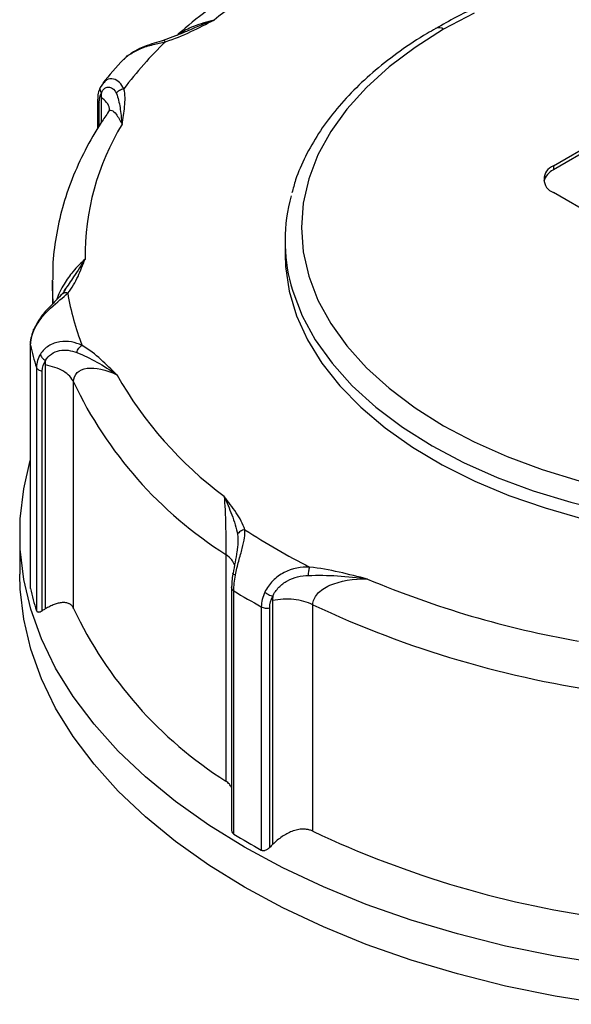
# Model space of a CAD drawing. Header units: inches. Extents: x 0 to 33, y 0 to 25.5.
# Tile 19 of 22: x 23.1 to 24.4, y 21 to 23.4. Entities that reach past the tile are written whole.
import ezdxf

# ---------------------------------------------------------------- set-up
doc = ezdxf.new("R2010")
doc.units = ezdxf.units.IN
doc.header["$LTSCALE"] = 3
doc.header["$MEASUREMENT"] = 0

msp = doc.modelspace()

# ---------------------------------------------------------------- linework, layer by layer
for p, q in [((23.502, 23.3857), (23.4556, 23.3677)), ((24.3962, 23.0655), (24.9391, 23.3789)), ((24.9391, 23.3692), (24.3962, 23.0558)), ((23.3701, 23.3308), (23.3651, 23.3273)), ((23.3113, 23.266), (23.3033, 23.2545)), ((23.3132, 23.267), (23.3104, 23.2642)), ((23.306, 23.2311), (23.306, 23.17)), ((23.2973, 23.2254), (23.2973, 23.1549)), ((23.3015, 23.1622), (23.3015, 23.2184)), ((23.3231, 23.1952), (23.324, 23.1962)), ((24.3962, 23.0655), (24.3962, 23.0558)), ((25.1061, 22.5914), (24.3962, 23.0012)), ((23.7493, 22.8847), (23.7493, 22.8525)), ((23.1883, 22.7882), (23.1883, 22.732)), ((23.22, 22.7679), (23.2128, 22.7571)), ((23.2179, 22.7662), (23.2161, 22.7635)), ((23.1351, 22.6342), (23.1351, 22.0474)), ((23.1353, 22.046), (23.1353, 22.6327)), ((23.15, 22.5793), (23.15, 21.9926)), ((23.1639, 21.9926), (23.1639, 22.5704)), ((23.171, 22.5853), (23.171, 21.9968)), ((23.2394, 21.9978), (23.2394, 22.5443)), ((23.1095, 22.1774), (23.1095, 22.081)), ((23.6067, 22.1281), (23.6067, 21.5816)), ((23.6203, 22.048), (23.6203, 21.4658)), ((23.6258, 21.4535), (23.6258, 22.0402)), ((23.7192, 22.017), (23.7192, 21.4285)), ((23.692, 22.002), (23.692, 21.4153)), ((23.7123, 21.4217), (23.7123, 21.9995)), ((23.8164, 21.4605), (23.8164, 22.007))]:
    msp.add_line(p, q)
at = {"flags": 128}
for points in [[(24.2056, 23.4341), (24.1317, 23.3949)], [(24.1317, 23.3949), (24.0627, 23.3514), (24.0005, 23.3046), (23.9456, 23.2549), (23.8984, 23.2026), (23.8593, 23.1481), (23.8286, 23.0918), (23.8065, 23.0342), (23.7931, 22.9758), (23.7887, 22.9168), (23.7931, 22.8579), (23.8065, 22.7994), (23.8286, 22.7418), (23.8593, 22.6856), (23.8984, 22.6311), (23.9456, 22.5787), (24.0005, 22.529), (24.0627, 22.4822), (24.1317, 22.4387)], [(23.7493, 22.8525), (23.7504, 22.8227), (23.7593, 22.763), (23.7769, 22.7041), (23.8033, 22.6462), (23.8381, 22.5898), (23.8812, 22.5353), (23.9321, 22.4832), (23.9907, 22.4338), (24.0563, 22.3874), (24.1285, 22.3445), (24.2069, 22.3053)], [(23.1905, 22.7367), (23.1885, 22.7722), (23.1883, 22.7902)], [(23.7633, 22.7788), (23.7677, 22.7633), (23.7906, 22.7038), (23.8223, 22.6456), (23.8627, 22.5893), (23.9115, 22.5352), (23.9682, 22.4838), (24.0325, 22.4354), (24.1039, 22.3905)], [(24.1317, 22.4387), (24.2056, 22.3995), (24.2851, 22.3642), (24.3695, 22.3329), (24.4582, 22.3058)], [(24.1039, 22.3905), (24.1796, 22.3504), (24.2609, 22.3141), (24.3472, 22.2819), (24.438, 22.2541), (24.5325, 22.2308)], [(24.5218, 21.1396), (24.4002, 21.1593), (24.2811, 21.1837), (24.1652, 21.2128), (24.053, 21.2463), (23.9451, 21.2842), (23.8419, 21.3263), (23.7438, 21.3723), (23.6515, 21.4221), (23.5653, 21.4754), (23.4855, 21.532), (23.4127, 21.5916), (23.347, 21.6539), (23.2889, 21.7187), (23.2385, 21.7856), (23.1962, 21.8543), (23.1621, 21.9245), (23.1364, 21.9959), (23.1192, 22.0682), (23.1106, 22.141), (23.1106, 22.2139), (23.1192, 22.2867), (23.1351, 22.3545)], [(24.2069, 22.3053), (24.2892, 22.2707), (24.3762, 22.2403), (24.4673, 22.2141)], [(24.5218, 21.0432), (24.4002, 21.0628), (24.2811, 21.0873), (24.1652, 21.1163), (24.053, 21.1499), (23.9451, 21.1878), (23.8419, 21.2298), (23.7438, 21.2759), (23.6515, 21.3257), (23.5653, 21.379), (23.4855, 21.4355), (23.4127, 21.4951), (23.347, 21.5575), (23.2889, 21.6222), (23.2385, 21.6891), (23.1962, 21.7578), (23.1621, 21.8281), (23.1364, 21.8995), (23.1192, 21.9718), (23.1106, 22.0445), (23.1095, 22.081)]]:
    msp.add_lwpolyline(points, dxfattribs=at)
for centre, radius, start, end in [((24.5666, 22.1711), 1.5905, 111.5755, 128.4191), ((24.1201, 23.3787), 0.02, 54.5034, 112.93), ((24.1394, 22.6651), 0.9748, 134.1096, 143.0259), ((23.8816, 22.8469), 0.6145, 148.7256, 180.5902), ((24.4084, 23.0333), 0.0344, 110.7834, 249.2166), ((24.4139, 23.0181), 0.0416, 115.1754, 165.582), ((24.1586, 22.8847), 0.4092, 164.5795, 194.996), ((23.8421, 22.86), 0.625, 189.3444, 201.3398), ((23.7778, 22.7803), 0.6592, 192.9338, 197.7504), ((24.1396, 22.9686), 0.9952, 205.2395, 237.625), ((24.1694, 23.0298), 0.9491, 209.5311, 233.3334), ((24.5501, 23.5625), 1.6417, 236.854, 243.1514), ((24.8576, 24.2219), 2.3371, 247.0993, 260.119), ((23.7778, 22.1936), 0.6592, 192.9338, 197.7504), ((24.5262, 23.5235), 1.7352, 238.7396, 241.2658), ((24.1396, 22.4221), 0.9952, 205.2395, 237.625), ((24.8558, 24.2092), 2.4351, 244.7333, 262.485), ((24.5262, 22.9368), 1.7352, 238.7396, 241.2658), ((24.8558, 23.6627), 2.4351, 244.7333, 262.485)]:
    msp.add_arc(centre, radius, start, end)
for points, knots in [([(24.0111, 23.6817), (24.0051, 23.6795), (23.9658, 23.6651), (23.8961, 23.6358), (23.8043, 23.5924), (23.7176, 23.5451), (23.6361, 23.4945), (23.5607, 23.4405), (23.5128, 23.402), (23.4904, 23.3816), (23.4896, 23.3809)], [0, 0, 0, 0, 0.029306, 0.18984, 0.350526, 0.511348, 0.672284, 0.833291, 0.994264, 1, 1, 1, 1]), ([(26.1539, 23.0006), (26.1506, 23.0127), (26.1423, 23.0437), (26.1203, 23.0924), (26.089, 23.1467), (26.0502, 23.1992), (26.0045, 23.2498), (25.9519, 23.298), (25.893, 23.3435), (25.828, 23.386), (25.7576, 23.4253), (25.682, 23.4611), (25.6019, 23.4931), (25.5177, 23.5213), (25.4301, 23.5454), (25.3395, 23.5652), (25.2465, 23.5808), (25.1518, 23.592), (25.0558, 23.5987), (24.9593, 23.6009), (24.8627, 23.5987), (24.7668, 23.5919), (24.672, 23.5806), (24.5791, 23.565), (24.4886, 23.5451), (24.401, 23.5209), (24.3169, 23.4928), (24.2369, 23.4606), (24.1684, 23.4286), (24.1289, 23.4059), (24.1126, 23.3965)], [0, 0, 0, 0, 0.022713, 0.058457, 0.094416, 0.130609, 0.167012, 0.203575, 0.240248, 0.276981, 0.31374, 0.350497, 0.387239, 0.423961, 0.460662, 0.497343, 0.534006, 0.570657, 0.607297, 0.643933, 0.680568, 0.717206, 0.753851, 0.790508, 0.827181, 0.863874, 0.900592, 0.937337, 0.974112, 1, 1, 1, 1]), ([(23.4609, 23.365), (23.4828, 23.3716), (23.5028, 23.3803), (23.5412, 23.3983), (23.5596, 23.4079), (23.5782, 23.4172)], [0, 0, 0, 0, 0.5, 0.5, 1, 1, 1, 1]), ([(23.5782, 23.4172), (23.5573, 23.4089), (23.5279, 23.3972), (23.4973, 23.3838), (23.4884, 23.38)], [0, 0, 0, 0, 0.710152, 1, 1, 1, 1]), ([(23.5782, 23.4172), (23.5617, 23.4127), (23.5325, 23.4046), (23.5033, 23.3907), (23.4926, 23.3821), (23.4925, 23.382)], [0, 0, 0, 0, 0.56207, 0.995233, 1, 1, 1, 1]), ([(24.1126, 23.3965), (24.1056, 23.3927), (24.0749, 23.3758), (24.026, 23.3425), (23.9666, 23.2969), (23.9139, 23.2483), (23.8679, 23.1971), (23.8289, 23.1438), (23.7977, 23.0887), (23.7764, 23.0407), (23.7687, 23.0108), (23.7659, 23.0002)], [0, 0, 0, 0, 0.037952, 0.165991, 0.294068, 0.422083, 0.549904, 0.677355, 0.804228, 0.930336, 1, 1, 1, 1]), ([(23.3745, 23.3343), (23.3828, 23.3393), (23.3999, 23.3494), (23.431, 23.3582), (23.4511, 23.3628), (23.4609, 23.365)], [0, 0, 0, 0, 0.325985, 0.670101, 1, 1, 1, 1]), ([(23.4556, 23.3678), (23.4485, 23.3658), (23.4339, 23.3615), (23.4103, 23.3536), (23.39, 23.3454), (23.3801, 23.338), (23.3768, 23.3355)], [0, 0, 0, 0, 0.268738, 0.552051, 0.852976, 1, 1, 1, 1]), ([(23.3605, 23.3229), (23.3603, 23.3227), (23.3418, 23.304), (23.3257, 23.2844), (23.3096, 23.2649)], [0, 0, 0, 0, 0.008639, 1, 1, 1, 1]), ([(23.3615, 23.3219), (23.3645, 23.3261), (23.3679, 23.3309), (23.3738, 23.3339), (23.3745, 23.3343)], [0, 0, 0, 0, 0.869429, 1, 1, 1, 1]), ([(23.3607, 23.2514), (23.3575, 23.2569), (23.351, 23.268), (23.3357, 23.2762), (23.3213, 23.2764), (23.3152, 23.2693), (23.3132, 23.267)], [0, 0, 0, 0, 0.276532, 0.565007, 0.861267, 1, 1, 1, 1]), ([(23.3033, 23.2545), (23.3016, 23.2502), (23.2981, 23.2415), (23.2976, 23.2304), (23.2974, 23.2248)], [0, 0, 0, 0, 0.503495, 1, 1, 1, 1]), ([(23.3035, 23.2545), (23.3032, 23.2533), (23.3027, 23.2506), (23.3037, 23.246), (23.3055, 23.2429), (23.3064, 23.2414)], [0, 0, 0, 0, 0.280584, 0.640127, 1, 1, 1, 1]), ([(23.3064, 23.2414), (23.3086, 23.2466), (23.3117, 23.2505), (23.3186, 23.2552), (23.3224, 23.256), (23.3332, 23.2544), (23.3393, 23.2481), (23.3427, 23.24)], [0, 0, 0, 0, 0.25, 0.25, 0.5, 0.5, 1, 1, 1, 1]), ([(23.3427, 23.24), (23.3442, 23.2431), (23.3467, 23.2458), (23.3531, 23.2498), (23.3569, 23.2511), (23.3607, 23.2514)], [0, 0, 0, 0, 0.5, 0.5, 1, 1, 1, 1]), ([(23.3564, 23.1659), (23.3586, 23.1801), (23.3611, 23.1943), (23.3639, 23.2229), (23.3642, 23.2373), (23.3607, 23.2514)], [0, 0, 0, 0, 0.5, 0.5, 1, 1, 1, 1]), ([(23.326, 23.1997), (23.3261, 23.2011), (23.3263, 23.2075), (23.3201, 23.2186), (23.3107, 23.227), (23.306, 23.2311)], [0, 0, 0, 0, 0.125667, 0.562833, 1, 1, 1, 1]), ([(23.3427, 23.24), (23.345, 23.2348), (23.3466, 23.2294), (23.3493, 23.2182), (23.3504, 23.2123), (23.3533, 23.1938), (23.3547, 23.1803), (23.3564, 23.1659)], [0, 0, 0, 0, 0.25, 0.25, 0.5, 0.5, 1, 1, 1, 1]), ([(23.2975, 23.2248), (23.2975, 23.2246), (23.2973, 23.2233), (23.2986, 23.221), (23.3005, 23.2193), (23.3015, 23.2184)], [0, 0, 0, 0, 0.094724, 0.547362, 1, 1, 1, 1]), ([(23.3238, 23.1963), (23.3178, 23.1876), (23.2969, 23.1572), (23.2662, 23.1034), (23.2349, 23.0347), (23.2114, 22.965), (23.1961, 22.8946), (23.1886, 22.8363), (23.1891, 22.8015), (23.1892, 22.7904)], [0, 0, 0, 0, 0.068648, 0.241263, 0.412968, 0.583395, 0.75257, 0.920693, 1, 1, 1, 1]), ([(23.3266, 23.2002), (23.3266, 23.2003), (23.3265, 23.202), (23.325, 23.1991), (23.3236, 23.1963)], [0, 0, 0, 0, 0.052588, 1, 1, 1, 1]), ([(23.324, 23.1962), (23.3247, 23.1973), (23.3269, 23.2004), (23.333, 23.1998), (23.343, 23.1909), (23.3516, 23.1749), (23.3564, 23.1659)], [0, 0, 0, 0, 0.095605, 0.265176, 0.58412, 1, 1, 1, 1]), ([(23.2671, 22.8406), (23.2573, 22.8312), (23.2399, 22.8146), (23.2192, 22.7858), (23.2066, 22.7625), (23.2004, 22.7494), (23.1987, 22.743), (23.1986, 22.7425)], [0, 0, 0, 0, 0.390368, 0.689666, 0.849002, 0.99011, 1, 1, 1, 1]), ([(23.2671, 22.8406), (23.2582, 22.8266), (23.2432, 22.8031), (23.2252, 22.7768), (23.2179, 22.7662)], [0, 0, 0, 0, 0.594262, 1, 1, 1, 1]), ([(23.2254, 22.7585), (23.2364, 22.7713), (23.2438, 22.785), (23.2564, 22.8127), (23.2616, 22.8266), (23.2671, 22.8406)], [0, 0, 0, 0, 0.5, 0.5, 1, 1, 1, 1]), ([(23.1436, 22.6687), (23.1481, 22.6788), (23.1543, 22.6886), (23.1684, 22.7068), (23.1762, 22.7151), (23.1997, 22.7374), (23.2146, 22.7486), (23.2254, 22.7585)], [0, 0, 0, 0, 0.25, 0.25, 0.5, 0.5, 1, 1, 1, 1]), ([(23.2128, 22.7572), (23.2078, 22.7521), (23.1978, 22.7415), (23.1785, 22.7225), (23.158, 22.6992), (23.1485, 22.681), (23.1436, 22.6717)], [0, 0, 0, 0, 0.233207, 0.476285, 0.732197, 1, 1, 1, 1]), ([(23.2125, 22.7569), (23.2123, 22.7568), (23.2108, 22.756), (23.2099, 22.7546), (23.2092, 22.7533)], [0, 0, 0, 0, 0.147272, 1, 1, 1, 1]), ([(23.2254, 22.7585), (23.2237, 22.7588), (23.2203, 22.7595), (23.2158, 22.7589), (23.2135, 22.7575), (23.2125, 22.7569)], [0, 0, 0, 0, 0.353885, 0.707426, 1, 1, 1, 1]), ([(23.1436, 22.6717), (23.1414, 22.6658), (23.1368, 22.6539), (23.136, 22.6423), (23.1356, 22.6365)], [0, 0, 0, 0, 0.4971, 1, 1, 1, 1]), ([(23.1436, 22.6687), (23.1433, 22.6695), (23.1428, 22.6706), (23.1435, 22.6713), (23.1438, 22.6716)], [0, 0, 0, 0, 0.623246, 1, 1, 1, 1]), ([(23.1353, 22.6327), (23.1351, 22.6338), (23.1349, 22.6351), (23.1356, 22.6363), (23.1357, 22.6365)], [0, 0, 0, 0, 0.818812, 1, 1, 1, 1]), ([(23.26, 22.6325), (23.2444, 22.64), (23.2251, 22.6442), (23.1968, 22.6396), (23.1876, 22.6364), (23.1714, 22.6262), (23.1644, 22.6195), (23.1593, 22.6115)], [0, 0, 0, 0, 0.5, 0.5, 0.75, 0.75, 1, 1, 1, 1]), ([(23.1593, 22.6115), (23.1597, 22.6088), (23.161, 22.6058), (23.1653, 22.6003), (23.1683, 22.5977), (23.1715, 22.5958)], [0, 0, 0, 0, 0.5, 0.5, 1, 1, 1, 1]), ([(23.1715, 22.5958), (23.175, 22.6021), (23.18, 22.6075), (23.1918, 22.6157), (23.1985, 22.6184), (23.2195, 22.6228), (23.2342, 22.6204), (23.247, 22.6154)], [0, 0, 0, 0, 0.25, 0.25, 0.5, 0.5, 1, 1, 1, 1]), ([(23.247, 22.6154), (23.2481, 22.6189), (23.2499, 22.6225), (23.2545, 22.6285), (23.2572, 22.631), (23.26, 22.6325)], [0, 0, 0, 0, 0.5, 0.5, 1, 1, 1, 1]), ([(23.247, 22.6154), (23.2638, 22.6089), (23.2797, 22.6012), (23.3117, 22.5832), (23.3276, 22.573), (23.3436, 22.5619)], [0, 0, 0, 0, 0.5, 0.5, 1, 1, 1, 1]), ([(23.3436, 22.5619), (23.3309, 22.5742), (23.3185, 22.5865), (23.2917, 22.6106), (23.2773, 22.6223), (23.26, 22.6325)], [0, 0, 0, 0, 0.5, 0.5, 1, 1, 1, 1]), ([(23.15, 22.5793), (23.1506, 22.5772), (23.1523, 22.5753), (23.1572, 22.5722), (23.1604, 22.571), (23.1639, 22.5704)], [0, 0, 0, 0, 0.5, 0.5, 1, 1, 1, 1]), ([(23.2394, 22.5443), (23.2353, 22.5539), (23.2267, 22.5629), (23.2028, 22.5773), (23.1875, 22.5826), (23.171, 22.5853)], [0, 0, 0, 0, 0.5, 0.5, 1, 1, 1, 1]), ([(23.2394, 22.5443), (23.2394, 22.5534), (23.2426, 22.5612), (23.254, 22.5725), (23.2622, 22.576), (23.2918, 22.58), (23.3174, 22.574), (23.3436, 22.5619)], [0, 0, 0, 0, 0.25, 0.25, 0.5, 0.5, 1, 1, 1, 1]), ([(23.6524, 22.1879), (23.6483, 22.202), (23.6402, 22.2156), (23.6223, 22.2423), (23.6123, 22.2553), (23.6026, 22.2684)], [0, 0, 0, 0, 0.5, 0.5, 1, 1, 1, 1]), ([(23.6026, 22.2684), (23.6034, 22.2588), (23.6041, 22.2479), (23.6052, 22.2245), (23.6056, 22.2119), (23.6062, 22.1863), (23.6064, 22.1732), (23.6066, 22.1548), (23.6067, 22.1489), (23.6067, 22.1378), (23.6067, 22.1327), (23.6067, 22.1281)], [0, 0, 0, 0, 0.25, 0.25, 0.5, 0.5, 0.75, 0.75, 0.875, 0.875, 1, 1, 1, 1]), ([(23.6026, 22.2684), (23.6088, 22.2544), (23.6151, 22.2394), (23.6238, 22.2159), (23.6265, 22.2079), (23.6313, 22.1919), (23.6333, 22.184), (23.6346, 22.1763)], [0, 0, 0, 0, 0.5, 0.5, 0.75, 0.75, 1, 1, 1, 1]), ([(23.6297, 22.0785), (23.6319, 22.0898), (23.6347, 22.1013), (23.6406, 22.1233), (23.6436, 22.1336), (23.6511, 22.1617), (23.6538, 22.1762), (23.6524, 22.1879)], [0, 0, 0, 0, 0.25, 0.25, 0.5, 0.5, 1, 1, 1, 1]), ([(23.6524, 22.1879), (23.6487, 22.1875), (23.6449, 22.1862), (23.6386, 22.1821), (23.636, 22.1794), (23.6346, 22.1763)], [0, 0, 0, 0, 0.5, 0.5, 1, 1, 1, 1]), ([(23.6346, 22.1763), (23.6353, 22.1703), (23.6365, 22.1605), (23.6349, 22.1483), (23.6343, 22.1436)], [0, 0, 0, 0, 0.614864, 1, 1, 1, 1]), ([(23.6343, 22.1436), (23.634, 22.1408), (23.6331, 22.1307), (23.6286, 22.1097), (23.6257, 22.0918), (23.6242, 22.0828)], [0, 0, 0, 0, 0.155368, 0.574049, 1, 1, 1, 1]), ([(23.6276, 22.1029), (23.6257, 22.1072), (23.6217, 22.1164), (23.6119, 22.1241), (23.6067, 22.1281)], [0, 0, 0, 0, 0.472395, 1, 1, 1, 1]), ([(23.8086, 22.0977), (23.7884, 22.0985), (23.7665, 22.095), (23.737, 22.0795), (23.7278, 22.0728), (23.712, 22.0567), (23.7054, 22.0474), (23.7007, 22.0375)], [0, 0, 0, 0, 0.5, 0.5, 0.75, 0.75, 1, 1, 1, 1]), ([(23.8056, 22.0776), (23.8058, 22.0813), (23.8063, 22.0853), (23.8073, 22.0924), (23.808, 22.0955), (23.8086, 22.0977)], [0, 0, 0, 0, 0.5, 0.5, 1, 1, 1, 1]), ([(23.9482, 22.069), (23.9254, 22.0746), (23.9028, 22.0803), (23.8566, 22.0907), (23.833, 22.0953), (23.8086, 22.0977)], [0, 0, 0, 0, 0.5, 0.5, 1, 1, 1, 1]), ([(23.6234, 22.0816), (23.6226, 22.0755), (23.6208, 22.0632), (23.6206, 22.0524), (23.6204, 22.0469)], [0, 0, 0, 0, 0.498712, 1, 1, 1, 1]), ([(23.6236, 22.0816), (23.6235, 22.0817), (23.623, 22.0823), (23.6237, 22.0826), (23.6242, 22.0828)], [0, 0, 0, 0, 0.325034, 1, 1, 1, 1]), ([(23.6297, 22.0785), (23.6285, 22.0789), (23.6259, 22.0798), (23.6239, 22.0809), (23.6237, 22.0814), (23.6236, 22.0816)], [0, 0, 0, 0, 0.397265, 0.794166, 1, 1, 1, 1]), ([(23.7197, 22.0277), (23.7232, 22.0353), (23.7282, 22.0426), (23.7403, 22.0553), (23.7474, 22.0606), (23.7706, 22.0733), (23.7883, 22.0769), (23.8056, 22.0776)], [0, 0, 0, 0, 0.25, 0.25, 0.5, 0.5, 1, 1, 1, 1]), ([(23.8056, 22.0776), (23.8282, 22.0785), (23.8517, 22.0781), (23.8997, 22.0752), (23.9239, 22.0725), (23.9482, 22.069)], [0, 0, 0, 0, 0.5, 0.5, 1, 1, 1, 1]), ([(23.8164, 22.007), (23.8164, 22.0162), (23.8203, 22.0252), (23.8346, 22.0414), (23.845, 22.0484), (23.882, 22.0648), (23.9146, 22.0699), (23.9482, 22.069)], [0, 0, 0, 0, 0.25, 0.25, 0.5, 0.5, 1, 1, 1, 1]), ([(23.6258, 22.0402), (23.6233, 22.0417), (23.6215, 22.0437), (23.62, 22.0478), (23.6203, 22.0499), (23.6215, 22.0519)], [0, 0, 0, 0, 0.5, 0.5, 1, 1, 1, 1]), ([(23.7007, 22.0375), (23.7032, 22.0354), (23.7063, 22.0333), (23.713, 22.0298), (23.7166, 22.0285), (23.7197, 22.0277)], [0, 0, 0, 0, 0.5, 0.5, 1, 1, 1, 1]), ([(23.8164, 22.007), (23.8033, 22.0135), (23.7871, 22.0178), (23.7532, 22.0213), (23.7354, 22.0204), (23.7192, 22.017)], [0, 0, 0, 0, 0.5, 0.5, 1, 1, 1, 1]), ([(23.15, 21.9926), (23.1501, 21.9922), (23.1504, 21.9914), (23.1512, 21.9906), (23.1521, 21.9899), (23.1533, 21.9895), (23.1554, 21.9893), (23.1589, 21.99), (23.1621, 21.9917), (23.1639, 21.9926)], [0, 0, 0, 0, 0.086108, 0.174093, 0.264904, 0.359403, 0.458357, 0.704711, 1, 1, 1, 1]), ([(23.2394, 21.9978), (23.239, 21.9986), (23.2382, 22.0004), (23.2367, 22.0027), (23.235, 22.0048), (23.2331, 22.0066), (23.231, 22.0082), (23.2272, 22.0104), (23.2209, 22.0122), (23.212, 22.0123), (23.2025, 22.0107), (23.1927, 22.0076), (23.1821, 22.003), (23.1747, 21.9989), (23.171, 21.9968)], [0, 0, 0, 0, 0.040415, 0.080849, 0.121518, 0.162637, 0.204412, 0.247042, 0.36977, 0.500367, 0.618089, 0.739499, 0.866302, 1, 1, 1, 1]), ([(23.692, 22.002), (23.6946, 22.0005), (23.698, 21.9995), (23.7051, 21.9986), (23.7089, 21.9988), (23.7123, 21.9995)], [0, 0, 0, 0, 0.5, 0.5, 1, 1, 1, 1]), ([(23.6203, 21.5662), (23.6187, 21.5689), (23.6151, 21.5751), (23.6097, 21.5793), (23.6067, 21.5816)], [0, 0, 0, 0, 0.44543, 1, 1, 1, 1]), ([(23.6205, 21.4658), (23.6205, 21.4646), (23.6204, 21.4614), (23.6218, 21.4577), (23.6238, 21.4549), (23.6251, 21.454), (23.6258, 21.4535)], [0, 0, 0, 0, 0.233727, 0.632349, 0.819334, 1, 1, 1, 1]), ([(23.8164, 21.4605), (23.8152, 21.4611), (23.8127, 21.4622), (23.8089, 21.4635), (23.8049, 21.4646), (23.8007, 21.4652), (23.7965, 21.4656), (23.7893, 21.4658), (23.779, 21.4645), (23.7662, 21.4606), (23.7538, 21.4548), (23.742, 21.4477), (23.7303, 21.4389), (23.723, 21.432), (23.7192, 21.4285)], [0, 0, 0, 0, 0.0404152, 0.0808485, 0.1215177, 0.1626367, 0.2044123, 0.2470416, 0.3697701, 0.5003674, 0.6180894, 0.7394992, 0.8663018, 1, 1, 1, 1]), ([(23.692, 21.4153), (23.6925, 21.415), (23.6936, 21.4145), (23.6954, 21.4141), (23.6974, 21.414), (23.6994, 21.4142), (23.7026, 21.415), (23.7072, 21.4172), (23.7105, 21.4201), (23.7123, 21.4217)], [0, 0, 0, 0, 0.086108, 0.174093, 0.264904, 0.359403, 0.458357, 0.704711, 1, 1, 1, 1])]:
    msp.add_open_spline(points, degree=3, knots=knots)
for points in [[(23.4609, 23.365), (23.4583, 23.3679), (23.4556, 23.3687), (23.4539, 23.3669)], [(23.3015, 23.2184), (23.3015, 23.2276), (23.3032, 23.2356), (23.3064, 23.2414)], [(23.3064, 23.2414), (23.3061, 23.2381), (23.306, 23.2346), (23.306, 23.2311)], [(23.1353, 22.6327), (23.1353, 22.6442), (23.1382, 22.6567), (23.1436, 22.6687)], [(23.1593, 22.6115), (23.1533, 22.6019), (23.15, 22.5908), (23.15, 22.5793)], [(23.1639, 22.5704), (23.1639, 22.5796), (23.1666, 22.5884), (23.1715, 22.5958)], [(23.1715, 22.5958), (23.1712, 22.5923), (23.171, 22.5888), (23.171, 22.5853)], [(23.6258, 22.0402), (23.6258, 22.0517), (23.6272, 22.065), (23.6297, 22.0785)], [(23.7007, 22.0375), (23.6951, 22.0258), (23.692, 22.0135), (23.692, 22.002)], [(23.7123, 21.9995), (23.7123, 22.0087), (23.7149, 22.0185), (23.7197, 22.0277)], [(23.7197, 22.0277), (23.7194, 22.0241), (23.7192, 22.0206), (23.7192, 22.017)], [(23.171, 21.9968), (23.1686, 21.9954), (23.1663, 21.994), (23.1639, 21.9926)], [(23.7192, 21.4285), (23.7169, 21.4262), (23.7146, 21.4239), (23.7123, 21.4217)]]:
    msp.add_open_spline(points, degree=3)

doc.saveas('drawing.dxf')
